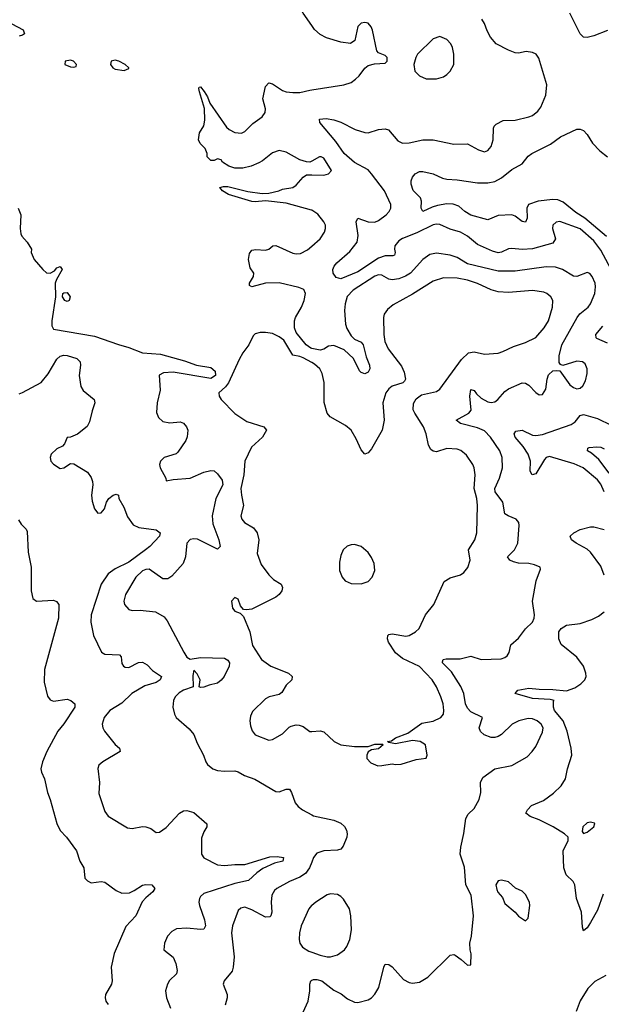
# Model space of a CAD drawing. Header units: inches. Extents: x 1649636 to 1815363, y 506543 to 641975.
# Tile 149 of 256: x 1708293 to 1711693, y 543192 to 548952. Entities that reach past the tile are written whole.
import ezdxf

# ---------------------------------------------------------------- set-up
doc = ezdxf.new("R2010")
doc.units = ezdxf.units.IN
doc.header["$MEASUREMENT"] = 0
doc.layers.add('B7504', color=7, linetype='Continuous')
doc.layers.add('B7514', color=7, linetype='Continuous')

msp = doc.modelspace()

# ---------------------------------------------------------------- linework, layer by layer
at = {"layer": 'B7504', "color": 5}
for points, elevation in [([(1710000, 548918), (1709949.7, 548989.7), (1709904.1, 549084.1), (1709896, 549110), (1709897.6, 549162.4), (1709909.7, 549190), (1709986.9, 549233.1), (1710000, 549246.3)], 460), ([(1708247.7, 548927.7), (1708312.3, 548892.3), (1708321, 548870), (1708310, 548861.2), (1708290, 548856)], 460), ([(1710000, 548124.8), (1709990, 548119.3), (1709970, 548120.9), (1709930, 548131.8), (1709850, 548176.4), (1709810, 548187), (1709770, 548174), (1709712.8, 548127.2), (1709690, 548114.8), (1709645.1, 548094.9), (1709597.2, 548082.8), (1709550, 548084.4), (1709515, 548095), (1709478.6, 548118.6), (1709470, 548131.6), (1709450, 548139), (1709430, 548128.7), (1709410, 548128), (1709388, 548150), (1709388, 548170), (1709378, 548198), (1709347.3, 548227.3), (1709338, 548250), (1709344, 548290), (1709370, 548332), (1709375.6, 548364.4), (1709373.2, 548433.2), (1709343.8, 548530), (1709339.5, 548550), (1709342, 548558), (1709350, 548559.3), (1709372.2, 548532.2), (1709390, 548501.6), (1709404.2, 548464.2), (1709502.8, 548322.8), (1709516.5, 548310), (1709550, 548292.8), (1709590, 548287.9), (1709610, 548298), (1709656, 548344), (1709710, 548384.2), (1709728.3, 548410), (1709729.8, 548430), (1709714.5, 548490), (1709730, 548561), (1709750, 548582), (1709770, 548577.1), (1709830, 548537.4), (1709850, 548530.3), (1709890, 548525.3), (1709930, 548525.8), (1709990, 548539.7), (1710000, 548541.2)], 460), ([(1710000, 547837.9), (1709998.7, 547838.7), (1709850, 547878.2), (1709730, 547893), (1709670, 547886.2), (1709650, 547888.6), (1709514, 547930), (1709479.3, 547950), (1709462, 547970), (1709483.6, 547976.4), (1709510, 547976.5), (1709626.5, 547946.5), (1709710, 547936), (1709750, 547938), (1709808.7, 547950), (1709830, 547960.4), (1709890, 547970.3), (1709910, 547983.1), (1709950, 548030.8), (1709970, 548044.9), (1710000, 548043.9)], 460), ([(1708283.8, 547850), (1708300.3, 547810), (1708295.8, 547730), (1708299.7, 547699.7), (1708305.6, 547685.6), (1708337.3, 547650), (1708361, 547610), (1708360.7, 547590), (1708376.4, 547550), (1708427.2, 547490), (1708450, 547471.7), (1708470.9, 547469.1), (1708496.3, 547483.7), (1708510, 547500.4), (1708530, 547507.3), (1708541.6, 547490), (1708507.9, 547432.1), (1708500.3, 547410), (1708501.5, 547330), (1708479.7, 547190), (1708480.7, 547160.7), (1708490, 547141.3), (1708730, 547101), (1708870, 547051), (1708930, 547034.8), (1709010, 547003.1), (1709116.2, 546996.2), (1709256.7, 546956.7), (1709326, 546930), (1709410, 546918), (1709435.9, 546895.9), (1709437.2, 546870), (1709410, 546852.5), (1709190, 546889.9), (1709133.8, 546886.2), (1709107.5, 546872.5), (1709114.7, 546785.3), (1709095.6, 546710), (1709093.1, 546653.1), (1709104.7, 546624.7), (1709130, 546602), (1709170, 546593.1), (1709230, 546598.7), (1709250, 546592.4), (1709268.5, 546570), (1709275.2, 546550), (1709271.6, 546511.6), (1709264.4, 546490), (1709217.6, 546422.4), (1709206.9, 546413.1), (1709138, 546390), (1709115.8, 546370), (1709110.3, 546350), (1709113.7, 546330), (1709146.8, 546270), (1709150, 546254), (1709190, 546261.6), (1709290, 546269.1), (1709370, 546304.4), (1709410, 546314.9), (1709430, 546312.4), (1709450, 546296), (1709477.3, 546257.3), (1709481.3, 546230), (1709440.1, 546150), (1709417.6, 546050), (1709422.5, 546002.5), (1709456.9, 545910), (1709464.9, 545870), (1709450, 545855.1), (1709332.3, 545912.3), (1709310, 545915.3), (1709290, 545910.9), (1709270.2, 545889.8), (1709262.4, 545810), (1709249.3, 545770.7), (1709183.1, 545696.9), (1709159.1, 545680.9), (1709130, 545681.7), (1709050, 545737.2), (1709030, 545736.5), (1709010, 545727.1), (1708971.1, 545690), (1708912.2, 545590), (1708901.1, 545550), (1708905.2, 545530), (1708930, 545501.1), (1708950, 545494.9), (1708997.2, 545497.2), (1709087.5, 545487.5), (1709138, 545458), (1709154.7, 545434.7), (1709251.5, 545251.5), (1709270, 545222.8), (1709290, 545210.8), (1709350, 545220.5), (1709490, 545216), (1709510, 545204.7), (1709518.8, 545190), (1709518, 545170), (1709487.3, 545110), (1709470, 545087.6), (1709450, 545069.7), (1709400.7, 545059.3), (1709370, 545046.6), (1709350, 545046), (1709342, 545050), (1709348, 545090), (1709330, 545126), (1709310, 545146), (1709305.5, 545114.5), (1709306.8, 545050), (1709250, 545028.7), (1709225.5, 545014.5), (1709202, 544990), (1709191.8, 544968.2), (1709188.5, 544930), (1709197.6, 544890), (1709208.5, 544870), (1709282.9, 544802.9), (1709310.2, 544770.2), (1709330, 544718.8), (1709368, 544650), (1709380.5, 544610), (1709390, 544594.8), (1709421, 544570), (1709450, 544560.5), (1709490, 544556.4), (1709550, 544558.4), (1709570, 544552.4), (1709607.3, 544530), (1709668.3, 544508.3), (1709790, 544436.4), (1709810, 544434.9), (1709850, 544450.4), (1709870, 544450.5), (1709882, 544430), (1709903.2, 544370), (1709920.2, 544350), (1709946.3, 544330), (1710000, 544299.4)], 460), ([(1710000, 547028.9), (1709994.3, 547030), (1709967.9, 547050), (1709910, 547122.6), (1709898.5, 547150), (1709899.6, 547190), (1709906.1, 547210), (1709941.2, 547270), (1709955.6, 547310), (1709962.9, 547350), (1709953.1, 547373.1), (1709924.7, 547384.7), (1709810, 547413.4), (1709729.5, 547410.5), (1709649.7, 547389.7), (1709636.4, 547396.4), (1709637, 547410), (1709659.5, 547450), (1709660.9, 547470), (1709640.8, 547500.8), (1709631.2, 547550), (1709635.8, 547584.2), (1709650, 547603), (1709672.6, 547607.4), (1709730, 547603.9), (1709749.8, 547610.2), (1709771.8, 547628.2), (1709790, 547631.6), (1709890, 547586), (1709910, 547581.8), (1709935.2, 547584.8), (1709975.1, 547604.9), (1710000, 547627)], 460), ([(1710000, 546946.1), (1709950, 546974.2), (1709930, 546982.6), (1709890, 546989.5), (1709836.6, 547076.6), (1709810, 547097.5), (1709770, 547115.3), (1709730, 547122.8), (1709698.4, 547121.6), (1709670, 547114.4), (1709657, 547103), (1709632.8, 547050), (1709596.8, 547003.2), (1709575.7, 546964.3), (1709512.8, 546827.2), (1709496, 546804), (1709457.4, 546770), (1709458, 546750), (1709470.4, 546730), (1709550, 546648.8), (1709620.8, 546600.8), (1709720.7, 546570), (1709734.9, 546550), (1709712, 546510), (1709648.8, 546451.2), (1709609.3, 546370), (1709603.7, 546290), (1709586.3, 546210), (1709588.8, 546170), (1709601.5, 546110), (1709586.2, 546050), (1709591.5, 546030), (1709606.3, 546010), (1709658.9, 545978.9), (1709681.7, 545950), (1709690.1, 545909.9), (1709681.8, 545830), (1709705.4, 545765.4), (1709750, 545705.3), (1709777.6, 545677.6), (1709821.6, 545650), (1709830.2, 545630), (1709824.4, 545610), (1709810.2, 545590), (1709790, 545573.8), (1709650, 545502.9), (1709619, 545499), (1709602, 545502), (1709583.7, 545523.7), (1709570, 545562), (1709550, 545572.3), (1709531.3, 545550), (1709536, 545510), (1709550, 545491.3), (1709581, 545481), (1709600.7, 545460.7), (1709637.3, 545370), (1709654.7, 545290), (1709705.6, 545210), (1709760.3, 545170), (1709865.3, 545130), (1709885.3, 545110), (1709883.1, 545090), (1709850, 545059.7), (1709824.6, 545015.4), (1709810, 545005.1), (1709751, 544990), (1709730, 544979.5), (1709654.4, 544905.6), (1709641.8, 544878.2), (1709638, 544850), (1709641.5, 544821.5), (1709651.8, 544791.8), (1709670, 544768.5), (1709750, 544737.1), (1709770, 544741.6), (1709830, 544774), (1709867.6, 544812.4), (1709880.4, 544819.6), (1709910, 544827.2), (1709925.8, 544825.8), (1709950, 544817.6), (1709990, 544788), (1710000, 544788.7)], 480), ([(1708290, 546763.1), (1708310, 546770.3), (1708417.7, 546830), (1708459.2, 546880.8), (1708510, 546966), (1708530, 546984.1), (1708550, 546988.8), (1708570, 546986.9), (1708626, 546970), (1708645.8, 546950), (1708647.6, 546930), (1708639.7, 546870), (1708650, 546806.8), (1708663.4, 546783.4), (1708728, 546730), (1708733, 546710), (1708715.5, 546664.5), (1708701.1, 546598.9), (1708687.1, 546572.9), (1708630, 546527), (1708590, 546509.2), (1708570, 546508), (1708554.8, 546470), (1708543.4, 546456.6), (1708510, 546440.9), (1708477.3, 546410), (1708470.8, 546390), (1708474.8, 546370), (1708490, 546351), (1708530, 546326), (1708550, 546331), (1708590, 546354.8), (1708610, 546354), (1708690, 546304.9), (1708710, 546274), (1708718, 546250), (1708720.3, 546230), (1708712, 546170), (1708715.6, 546135.6), (1708730, 546091.3), (1708750, 546066), (1708770, 546066.8), (1708789, 546090), (1708801.2, 546130), (1708814, 546150), (1708839, 546170), (1708856.3, 546176.3), (1708870, 546171.3), (1708872.7, 546150), (1708900.7, 546100.7), (1708923.8, 546043.8), (1708956.5, 545996.5), (1708990, 545980.3), (1709090, 545966.8), (1709114.8, 545950), (1709110.6, 545930), (1709054, 545870), (1709029.2, 545850), (1708930, 545779.4), (1708850, 545739.6), (1708809.3, 545710), (1708769.1, 545650), (1708710.2, 545470), (1708708.1, 545428.1), (1708723.6, 545350), (1708771.9, 545251.9), (1708790, 545240.5), (1708876.1, 545236.1), (1708885.1, 545225.1), (1708890, 545184.9), (1708898.7, 545170), (1708910, 545163.5), (1708930, 545163), (1708988, 545192), (1709010, 545192.6), (1709037.2, 545177.2), (1709070, 545144.7), (1709122.6, 545110), (1709114, 545090), (1709090, 545074.3), (1709025, 545055), (1708949.3, 545010.7), (1708890, 544954.5), (1708818.9, 544910), (1708786, 544870), (1708774.9, 544830), (1708778.7, 544810), (1708788.7, 544790), (1708850, 544712.2), (1708876, 544690), (1708881, 544670), (1708778, 544610), (1708754.9, 544590), (1708748.8, 544571.2), (1708759.6, 544490), (1708754.7, 544425.3), (1708790, 544320.5), (1708810, 544293.1), (1708923.5, 544223.5), (1708950, 544219.6), (1709010, 544232.9), (1709030.3, 544230.3), (1709059.5, 544219.5), (1709090, 544196), (1709110, 544198.8), (1709150, 544226), (1709227.4, 544310), (1709250, 544322.9), (1709270, 544326.2), (1709310, 544313.8), (1709386.8, 544246.8), (1709387.3, 544230), (1709370, 544201.2), (1709356.5, 544163.5), (1709356.5, 544070), (1709370, 544049.2), (1709450, 544008.7), (1709490, 544003.7), (1709550, 544010.1), (1709610, 544008.9), (1709754.5, 544054.5), (1709797.2, 544057.2), (1709836, 544050), (1709830.4, 544030), (1709782.9, 544017.1), (1709714.3, 543985.7), (1709679.3, 543960.7), (1709630, 543915.5), (1709550, 543898.6), (1709370, 543840.2), (1709350, 543821.7), (1709343.2, 543810), (1709340.6, 543790), (1709343.2, 543770), (1709373.3, 543686.7), (1709378.2, 543650), (1709370, 543631.8), (1709350.2, 543629.8), (1709270, 543638), (1709210, 543633.3), (1709182.3, 543617.7), (1709157.6, 543590), (1709139.3, 543550), (1709134.8, 543510), (1709190, 543467.7), (1709206.5, 543430), (1709213.6, 543390), (1709210, 543369.5), (1709169.3, 543330.7), (1709156.5, 543310), (1709144.9, 543270), (1709150.3, 543230), (1709175.2, 543170)], 440), ([(1708286.5, 546026.5), (1708300.8, 546000.8), (1708331.4, 545971.4), (1708337.3, 545957.3), (1708343, 545837), (1708359.7, 545750), (1708359.6, 545610), (1708370, 545566), (1708390.5, 545550.5), (1708490, 545555.5), (1708507.9, 545547.9), (1708520.7, 545530), (1708520.3, 545450), (1708437.4, 545150), (1708436.2, 545076.2), (1708454.4, 544994.4), (1708470, 544974), (1708490, 544964.4), (1708570, 544976.4), (1708591, 544970), (1708614.8, 544950), (1708615.5, 544930), (1708550, 544832.7), (1708514.9, 544790), (1708451.8, 544670), (1708426.4, 544610), (1708417.1, 544570), (1708420.5, 544550), (1708437.1, 544510), (1708455.6, 544430), (1708471.8, 544390), (1708509.1, 544249.1), (1708529, 544209), (1708565.5, 544170), (1708624.4, 544090), (1708644.4, 544030), (1708668.4, 543990), (1708673.4, 543930), (1708690, 543913.4), (1708710, 543903), (1708770, 543910.4), (1708790, 543906), (1708856.9, 543856.9), (1708890, 543842.8), (1708935.5, 543844.5), (1708962.8, 543857.2), (1709010, 543888.9), (1709030, 543892.9), (1709064.7, 543890), (1709082.8, 543870), (1709071, 543850), (1709030, 543815.1), (1709009.1, 543790.9), (1708971.3, 543710), (1708912.8, 543647.2), (1708845.3, 543490), (1708828.4, 543410), (1708833.7, 543330), (1708830.4, 543310), (1708794.9, 543250), (1708792.7, 543230), (1708795.5, 543210), (1708810.4, 543190)], 420), ([(1710000, 544023.6), (1709987.9, 543990), (1709963.3, 543956.7), (1709930, 543935.7), (1709870, 543910.8), (1709796.4, 543870), (1709782.5, 543857.5), (1709766.5, 543830), (1709763.3, 543790), (1709767.1, 543730), (1709761.8, 543710), (1709755.6, 543704.4), (1709730, 543701.7), (1709650, 543745.3), (1709610, 543759.3), (1709585.3, 543754.7), (1709570, 543740.7), (1709537.2, 543650), (1709531, 543610), (1709546.7, 543470), (1709541.2, 543410), (1709534.3, 543385.7), (1709487.7, 543330), (1709482, 543310), (1709505.7, 543250), (1709506.3, 543230), (1709493.4, 543186.6)], 460), ([(1710000, 543770.4), (1709999.5, 543770), (1709983.6, 543750), (1709937.6, 543650), (1709928.4, 543610), (1709926, 543570), (1709930.4, 543550), (1709946.1, 543526.1), (1709982.8, 543502.8), (1710000, 543496.8)], 480), ([(1709950, 543144.9), (1709979, 543210), (1709989.8, 543270), (1709988.7, 543310), (1709995.1, 543330), (1710000, 543332.3)], 460)]:
    msp.add_lwpolyline(points, dxfattribs=dict(at, elevation=elevation))
for points, elevation in [([(1708590, 548714.5), (1708559.3, 548710), (1708556.4, 548690), (1708590, 548676.2), (1708610, 548673.4), (1708622.7, 548677.3), (1708625.4, 548690), (1708607.3, 548710)], 480), ([(1708850, 548715.1), (1708828.1, 548710), (1708824.5, 548690), (1708837, 548670), (1708850, 548661.8), (1708904.5, 548655.5), (1708930, 548666.7), (1708931, 548671), (1708909.8, 548690), (1708873.1, 548710)], 480), ([(1708570, 547303.6), (1708557.2, 547310), (1708543.7, 547330), (1708545.2, 547350), (1708550, 547353.4), (1708570, 547355.5), (1708587.7, 547330), (1708582.8, 547310)], 460)]:
    msp.add_lwpolyline(points, close=True, dxfattribs=dict(at, elevation=elevation))
at = {"layer": 'B7514', "color": 5}
for points, elevation in [([(1711794.5, 547410), (1711690, 547604.2), (1711650, 547657.5), (1711570, 547728.5), (1711450, 547772.4), (1711430, 547768.3), (1711410.2, 547749.8), (1711408.6, 547730), (1711425, 547670), (1711410, 547645.5), (1711290, 547611.3), (1711230, 547607), (1711170, 547613.6), (1711150, 547610.8), (1711110, 547591.3), (1711090, 547588.7), (1711057.1, 547597.1), (1710970, 547636.3), (1710910, 547684.8), (1710870, 547708.7), (1710810, 547726.8), (1710750, 547753.6), (1710730, 547756.2), (1710710, 547752.5), (1710615, 547705), (1710530, 547671.8), (1710510, 547658.2), (1710485.2, 547630), (1710483.5, 547610), (1710488.1, 547590), (1710484.6, 547575.4), (1710474.8, 547570), (1710430, 547569.9), (1710390, 547557.8), (1710270, 547477.7), (1710170, 547436.4), (1710143.7, 547443.7), (1710125.2, 547470), (1710122.7, 547490), (1710131.8, 547510), (1710147.8, 547530), (1710223.4, 547596.6), (1710265.8, 547650), (1710272.2, 547690), (1710259.1, 547770), (1710269.4, 547790), (1710330, 547770.2), (1710370, 547768.5), (1710390, 547777.1), (1710434.8, 547810), (1710452.7, 547830), (1710462.2, 547850), (1710462, 547870), (1710425.9, 547950), (1710350, 548051.2), (1710330, 548072.9), (1710250, 548116.4), (1710190, 548168.8), (1710140.2, 548240.2), (1710047.8, 548350), (1710045.2, 548370), (1710085.2, 548374.8), (1710130, 548367.1), (1710170, 548353.4), (1710253.4, 548310), (1710310, 548292.8), (1710330, 548290.3), (1710390.5, 548310.5), (1710430, 548312.7), (1710448.3, 548308.3), (1710503.2, 548243.2), (1710530, 548230.4), (1710570, 548231.7), (1710649, 548249), (1710710, 548249.1), (1710830, 548223.1), (1710910, 548225.7), (1710974.8, 548190), (1711010, 548178.7), (1711030, 548187), (1711050, 548210.7), (1711061, 548250), (1711063.3, 548316.7), (1711067.6, 548330), (1711078.2, 548341.8), (1711118.5, 548361.5), (1711190, 548364.2), (1711270, 548383.8), (1711290, 548391.5), (1711322.8, 548417.2), (1711339.7, 548440.3), (1711369.8, 548510), (1711374.6, 548570), (1711327.6, 548727.6), (1711313.2, 548750), (1711290, 548760.5), (1711254.6, 548765.4), (1711210, 548757), (1711190, 548758.4), (1711150, 548773.6), (1711079.3, 548810), (1711044.5, 548850), (1711026.1, 548886.1), (1711011.1, 548930), (1710995, 548955)], 440), ([(1711730, 548889.2), (1711650, 548858.5), (1711610, 548848.5), (1711590, 548849.7), (1711568.8, 548870), (1711509.8, 548990)], 420), ([(1710000, 548541.2), (1710188.7, 548570), (1710230, 548585.3), (1710256.3, 548603.7), (1710277.1, 548622.9), (1710310, 548667.7), (1710330, 548684.9), (1710366.3, 548693.7), (1710430, 548698), (1710442, 548710), (1710442, 548730), (1710430, 548742), (1710390, 548759), (1710381.2, 548770), (1710355.8, 548890), (1710347.6, 548910), (1710330, 548931.3), (1710310, 548936.3), (1710290, 548931.5), (1710270, 548912.3), (1710253, 548830), (1710226.7, 548813.3), (1710170, 548819.7), (1710085.8, 548845.8), (1710050, 548864.7), (1710015.6, 548895.6), (1710000, 548918)], 460), ([(1711723.9, 547683.9), (1711597.1, 547790), (1711544, 547824), (1711470, 547883.8), (1711438.4, 547898.4), (1711410, 547899.7), (1711323.8, 547890), (1711267.9, 547870), (1711256.8, 547850), (1711259.8, 547790), (1711250, 547767.1), (1711230, 547770.8), (1711190, 547802.6), (1711170, 547810.5), (1711090, 547806.4), (1711030, 547780.8), (1710930, 547808), (1710895, 547830), (1710860.5, 547860.5), (1710827.5, 547872.5), (1710790, 547874.4), (1710735.5, 547864.5), (1710703.8, 547856.2), (1710649.7, 547829.7), (1710640.5, 547850), (1710641.3, 547890), (1710636.2, 547910), (1710593.4, 547953.4), (1710582, 547990), (1710582, 548010), (1710589.5, 548030), (1710605.1, 548050), (1710630, 548064.2), (1710650, 548064.4), (1710710, 548051), (1710765.6, 548025.6), (1710790, 548019.8), (1710850, 548015.5), (1710970, 547997.8), (1711030, 547998.4), (1711070, 548006), (1711110, 548026.2), (1711170, 548074.7), (1711230, 548109.2), (1711266.4, 548153.7), (1711287.8, 548170), (1711395.2, 548224.8), (1711454.1, 548265.9), (1711550, 548311.5), (1711570, 548311.7), (1711590, 548303.1), (1711610, 548280.4), (1711641.7, 548230), (1711684.4, 548184.4), (1711728.7, 548150)], 420), ([(1710000, 548043.9), (1710070, 548041.6), (1710099, 548050), (1710116, 548070), (1710070, 548142.7), (1710055.3, 548150), (1710046, 548150), (1710000, 548124.8)], 460), ([(1710000, 547627), (1710049.3, 547670.7), (1710075.6, 547710), (1710081.4, 547730), (1710080.9, 547750), (1710071, 547770), (1710035.1, 547815.1), (1710000, 547837.9)], 460), ([(1710000, 543332.3), (1710010, 543336.8), (1710030, 543337.7), (1710058.9, 543330), (1710130, 543275.5), (1710172.4, 543252.4), (1710210, 543223.6), (1710250, 543204.6), (1710270, 543203.1), (1710330, 543218.3), (1710350, 543230.3), (1710370, 543250.4), (1710391.7, 543290), (1710421, 543410), (1710430, 543426), (1710450, 543424.6), (1710470, 543411.4), (1710537.1, 543337.1), (1710570, 543320.2), (1710590, 543315.4), (1710630, 543321.8), (1710679.1, 543350), (1710810, 543478.4), (1710830, 543483), (1710839, 543479), (1710874.6, 543454.6), (1710910, 543421), (1710930, 543422), (1710932.9, 543487.1), (1710926.6, 543510), (1710925.1, 543550), (1710935.1, 543590), (1710946.6, 543710), (1710931.6, 543830), (1710901.7, 543890), (1710893.4, 543993.4), (1710867.8, 544070), (1710871.8, 544111.8), (1710889.8, 544190.2), (1710900.4, 544279.6), (1710915.5, 544304.5), (1710950, 544338), (1710978.5, 544390), (1710989.7, 544430), (1710986.3, 544490), (1711001.3, 544518.7), (1711069.8, 544570.2), (1711170.9, 544589.1), (1711260.1, 544639.9), (1711289.8, 544670.2), (1711310, 544700.5), (1711350, 544784), (1711352.3, 544810), (1711341.3, 544830), (1711317.6, 544850), (1711290, 544862.2), (1711264.8, 544864.7), (1711210.5, 544850), (1711172.2, 544830), (1711108.8, 544771.2), (1711090, 544759.3), (1711070, 544752.7), (1711050, 544752.7), (1711008.4, 544768.4), (1710987.7, 544787.7), (1710979.3, 544810), (1710997.6, 544870), (1710930, 544902.3), (1710910, 544925.2), (1710898.2, 544950), (1710889.9, 545010), (1710871.6, 545051.6), (1710816.5, 545136.5), (1710765.1, 545190), (1710764.8, 545195.3), (1710769.4, 545210), (1710786.4, 545213.7), (1710867.7, 545212.3), (1710930, 545228.4), (1710990, 545208.5), (1711107.3, 545212.7), (1711130, 545220.3), (1711142.9, 545230), (1711154.7, 545250), (1711165.1, 545294.9), (1711210, 545334), (1711250.9, 545389.1), (1711290, 545428.2), (1711299.7, 545450), (1711303, 545470), (1711291.1, 545550), (1711312.8, 545670), (1711338, 545738), (1711335.3, 545750), (1711303.3, 545763.3), (1711269.7, 545769.7), (1711210, 545772.4), (1711180.4, 545780.4), (1711157.6, 545790), (1711145.6, 545810), (1711185.1, 545850), (1711205.1, 545890), (1711212.8, 545992.8), (1711211.5, 546010), (1711196.2, 546030), (1711148.8, 546048.8), (1711130, 546061.6), (1711117.1, 546130), (1711073, 546190), (1711070.6, 546210), (1711098.8, 546270), (1711114.6, 546330), (1711114.4, 546390), (1711100.3, 546430), (1711046.3, 546510), (1711010, 546546.5), (1710970, 546563.4), (1710869.2, 546590), (1710843.7, 546610), (1710918, 546650), (1710932.1, 546667.9), (1710924.5, 546750), (1710930, 546787.7), (1710950, 546782.6), (1710963, 546763), (1710990, 546737.7), (1711030, 546716.8), (1711050, 546712.2), (1711070, 546717.3), (1711089.1, 546730.9), (1711130, 546776), (1711150, 546791.7), (1711230, 546828.4), (1711250, 546824.9), (1711270, 546814), (1711310, 546770.6), (1711330, 546758), (1711350, 546758.8), (1711369.6, 546790.4), (1711376.9, 546850), (1711385.4, 546874.6), (1711410, 546897.3), (1711430, 546900.7), (1711450, 546898), (1711510, 546815.3), (1711530, 546799.6), (1711550, 546792.8), (1711570, 546796.9), (1711585.1, 546810), (1711600.9, 546839.1), (1711610, 546882), (1711610.8, 546910), (1711598, 546938), (1711582.7, 546950), (1711550, 546953.6), (1711469, 546929), (1711455.1, 546935.1), (1711447.5, 546947.5), (1711446, 546986), (1711462, 547050), (1711551.6, 547210), (1711567.8, 547232.2), (1711617.2, 547270), (1711630.8, 547290), (1711654.6, 547350), (1711659.8, 547390), (1711657.1, 547410), (1711640.4, 547450), (1711626.4, 547466.4), (1711610, 547472.4), (1711550.9, 547449.1), (1711530, 547450.8), (1711466.3, 547490), (1711424.7, 547504.7), (1711370, 547506.1), (1711190, 547480.2), (1711090, 547479.9), (1710910, 547524.6), (1710850, 547560.9), (1710810, 547574.5), (1710730, 547585.5), (1710690, 547578.2), (1710650, 547548.7), (1710577.5, 547470), (1710549.2, 547450.8), (1710510, 547436.6), (1710470, 547430.5), (1710450, 547434), (1710410, 547458), (1710390, 547459.1), (1710370, 547452.4), (1710243, 547370), (1710207.9, 547332.1), (1710195.5, 547290), (1710191.1, 547250), (1710198.3, 547170), (1710205.3, 547145.3), (1710230, 547102), (1710250, 547082.7), (1710290, 547065), (1710301.4, 547050), (1710319.2, 546979.2), (1710338.4, 546930), (1710339, 546910), (1710330.2, 546889.8), (1710310, 546880.5), (1710290, 546887.6), (1710278.7, 546898.7), (1710243.5, 546970), (1710190, 547021.4), (1710130, 547046.2), (1710097.3, 547042.7), (1710070, 547025.1), (1710050, 547019.4), (1710000, 547028.9)], 460), ([(1710000, 544788.7), (1710050, 544792.2), (1710070, 544786.7), (1710132.2, 544730), (1710170, 544710.3), (1710250, 544700.8), (1710330, 544699.3), (1710370, 544713), (1710413.2, 544713.2), (1710418, 544710), (1710390, 544686.6), (1710350, 544681.2), (1710330.5, 544669.5), (1710322, 544650), (1710323, 544630), (1710344.8, 544604.8), (1710387.2, 544587.2), (1710410, 544588.2), (1710470, 544599.3), (1710490, 544595.5), (1710522.5, 544597.5), (1710610, 544624), (1710669, 544631), (1710676, 544650), (1710665.1, 544710), (1710633.2, 544730), (1710590, 544735.8), (1710490, 544716), (1710450, 544724), (1710444, 544730), (1710466.6, 544733.4), (1710489.4, 544750), (1710561.7, 544778.3), (1710643.7, 544836.3), (1710710, 544848), (1710754.3, 544870), (1710771, 544890), (1710772.4, 544910), (1710768.2, 544950), (1710754, 544990), (1710729.7, 545050), (1710703.9, 545090), (1710630, 545168.9), (1710530, 545214.9), (1710490, 545248.2), (1710449, 545310), (1710442.7, 545330), (1710444.2, 545350), (1710450, 545355.8), (1710470, 545359.6), (1710550, 545346.2), (1710569, 545350), (1710607.3, 545370), (1710627.6, 545390), (1710665.1, 545470), (1710713.6, 545530), (1710775.1, 545664.9), (1710810, 545687.2), (1710870, 545704.9), (1710890, 545718.9), (1710912.7, 545747.3), (1710926.6, 545790), (1710917.6, 545850), (1710954.6, 545910), (1710965, 545950), (1710969.2, 546110.8), (1710964.6, 546150), (1710949.3, 546210), (1710956.5, 546290), (1710950.7, 546330), (1710942.9, 546350), (1710904.5, 546404.5), (1710871.1, 546431.1), (1710850, 546439.8), (1710790, 546442.9), (1710730, 546424.9), (1710710, 546428.5), (1710696.8, 546436.8), (1710682.5, 546462.5), (1710669.2, 546529.2), (1710654.4, 546570), (1710602.3, 546650), (1710593.7, 546670), (1710594.2, 546705.8), (1710610, 546734), (1710642.3, 546757.7), (1710730, 546776.4), (1710748.6, 546791.4), (1710876.1, 546963.9), (1710917.4, 547002.6), (1710950, 547009.1), (1711010, 546995.6), (1711090, 547002), (1711118, 547010), (1711179.9, 547040.1), (1711250, 547062.8), (1711310, 547092.6), (1711358.4, 547150), (1711383.8, 547190), (1711408.6, 547270), (1711409.7, 547310), (1711398.9, 547330), (1711375.6, 547350), (1711357.9, 547357.9), (1711290, 547368.2), (1711150, 547355.8), (1711090, 547359.5), (1711050, 547371.2), (1710968.8, 547408.8), (1710910, 547427.3), (1710850, 547440.7), (1710770, 547442.8), (1710710, 547422.2), (1710590, 547346.3), (1710476.2, 547283.8), (1710442.5, 547257.5), (1710423.1, 547230), (1710418.9, 547210), (1710421.4, 547110), (1710427.8, 547070), (1710446.8, 547026.8), (1710525.3, 546925.3), (1710541.2, 546890), (1710548.8, 546850), (1710543.1, 546836.9), (1710532.5, 546827.5), (1710470, 546807.6), (1710450, 546793.1), (1710433.2, 546770), (1710415.1, 546710), (1710423.8, 546610), (1710411.1, 546550), (1710350, 546442), (1710330, 546417.6), (1710310, 546409.5), (1710290, 546436.2), (1710260.6, 546500.6), (1710230, 546551.1), (1710197.9, 546577.9), (1710108.9, 546628.9), (1710089.6, 546650), (1710073.2, 546713.2), (1710073.4, 546830), (1710062.1, 546882.1), (1710047.6, 546910), (1710016.7, 546936.7), (1710000, 546946.1)], 480), ([(1711730, 547059.6), (1711667.3, 547087.3), (1711662.6, 547090), (1711661.4, 547110), (1711701.3, 547158.7)], 440), ([(1711709, 546189), (1711690, 546234), (1711670, 546260.3), (1711586.3, 546330), (1711533.9, 546353.9), (1711390, 546397.4), (1711370, 546390.5), (1711360.4, 546379.6), (1711310, 546294.3), (1711289.8, 546289.8), (1711276.9, 546310), (1711279.1, 546370), (1711265, 546410), (1711236.1, 546456.1), (1711189.2, 546510), (1711184.1, 546530), (1711194.3, 546545.7), (1711230, 546551.2), (1711290, 546521.9), (1711310, 546518.9), (1711350, 546524.6), (1711516.2, 546583.8), (1711539.9, 546600.1), (1711570, 546636.1), (1711590, 546642.9), (1711670, 546618.5), (1711750, 546580.3)], 440), ([(1711739.5, 546299.5), (1711679.3, 546379.3), (1711636.2, 546416.2), (1711611.8, 546430), (1711615.1, 546444.9), (1711622, 546450), (1711666.8, 546453.2), (1711690, 546450.8), (1711710, 546441.6)], 420), ([(1711710, 545702.7), (1711690, 545755), (1711630, 545836.8), (1711610, 545855.2), (1711545.6, 545890), (1711518.7, 545910), (1711511.8, 545930), (1711531.6, 545950), (1711569.6, 545970), (1711630, 545985.2), (1711650, 545986), (1711710, 545970.2)], 440), ([(1711703.3, 543836.7), (1711670, 543742.4), (1711630, 543669.6), (1711610, 543639.5), (1711590, 543621.2), (1711582.3, 543642.3), (1711576.8, 543730), (1711548.4, 543810), (1711538.9, 543890), (1711529.6, 543910), (1711488, 543950), (1711473.3, 543990), (1711469.7, 544090), (1711499.3, 544150), (1711499.3, 544170), (1711478, 544190), (1711411.2, 544230), (1711330, 544271.6), (1711277.2, 544290), (1711252.3, 544310), (1711261.6, 544330), (1711284.7, 544355.3), (1711355.6, 544384.4), (1711413.1, 544426.9), (1711458, 544470), (1711484.2, 544510), (1711494.8, 544570), (1711521.8, 544650), (1711517.8, 544690), (1711493.5, 544790), (1711469.9, 544850), (1711420.4, 544910), (1711412.8, 544930), (1711413.1, 544966.9), (1711417.2, 544970), (1711394.8, 544974.8), (1711290, 544979.9), (1711189.3, 545010), (1711205.2, 545030), (1711270, 545041.8), (1711330, 545034.5), (1711410, 545034), (1711490, 545026.4), (1711537.5, 545042.5), (1711573.7, 545066.3), (1711597.4, 545090), (1711604.4, 545110), (1711602.9, 545130), (1711589.8, 545170), (1711550, 545221.8), (1711457.6, 545297.6), (1711445, 545330), (1711445.2, 545370), (1711458.5, 545390), (1711490, 545409.2), (1711570, 545419.7), (1711637.1, 545442.9), (1711677.2, 545462.8), (1711710, 545488)], 440), ([(1710000, 544299.4), (1710010, 544293.7), (1710130, 544269.1), (1710170, 544252.4), (1710192.5, 544232.5), (1710203.9, 544210), (1710208.1, 544190), (1710204.5, 544170), (1710183.4, 544116.6), (1710170, 544099.7), (1710150, 544093.1), (1710070.1, 544089.9), (1710030, 544075.3), (1710010, 544051.5), (1710000, 544023.6)], 460), ([(1710000, 543496.8), (1710050, 543479.1), (1710090, 543470.2), (1710110, 543470.3), (1710150, 543481.7), (1710191.3, 543510), (1710205.4, 543530), (1710223.1, 543570), (1710232.1, 543627.9), (1710229.7, 543710), (1710221.1, 543750), (1710186.3, 543806.3), (1710170, 543822.9), (1710150, 543834), (1710110, 543838.7), (1710090, 543831.3), (1710024.4, 543790), (1710000, 543770.4)], 480), ([(1711719.7, 543360.3), (1711655.6, 543324.4), (1711615.3, 543284.7), (1711570, 543212), (1711545.3, 543150)], 460)]:
    msp.add_lwpolyline(points, dxfattribs=dict(at, elevation=elevation))
for points, elevation in [([(1710750, 548853.6), (1710710, 548840.7), (1710619.1, 548750), (1710608, 548730), (1710597.3, 548690), (1710602.8, 548650), (1710630, 548622.8), (1710670, 548606.8), (1710730, 548606.7), (1710770, 548618.7), (1710790, 548632.2), (1710810, 548650.4), (1710831, 548690), (1710830.8, 548750), (1710822.7, 548790), (1710813.5, 548810), (1710790, 548835.6)], 460), ([(1710250, 545881.5), (1710230, 545880.4), (1710207.7, 545872.3), (1710183.1, 545850), (1710170, 545817.2), (1710162.2, 545777.8), (1710162.9, 545730), (1710178, 545690), (1710195.8, 545670), (1710230, 545654.2), (1710290, 545651.2), (1710330, 545665.4), (1710354.4, 545690), (1710369.8, 545730), (1710364.5, 545770), (1710350, 545805.1), (1710330, 545834.3), (1710289.4, 545870)], 520), ([(1711630, 544258), (1711610, 544253.3), (1711585.5, 544230), (1711582, 544202), (1711590, 544192), (1711610, 544198.8), (1711648.7, 544230), (1711655.3, 544250), (1711652.5, 544252.5)], 440), ([(1711110, 543917.2), (1711090, 543914), (1711077.3, 543890), (1711082.5, 543862.5), (1711088.1, 543848.1), (1711115.9, 543815.9), (1711130, 543781), (1711190, 543730.7), (1711210, 543707.3), (1711250, 543681), (1711265.2, 543694.8), (1711275.1, 543770), (1711273, 543790), (1711250, 543834.5), (1711230, 543854.5), (1711192.1, 543872.1), (1711150, 543909)], 460)]:
    msp.add_lwpolyline(points, close=True, dxfattribs=dict(at, elevation=elevation))

doc.saveas('drawing.dxf')
